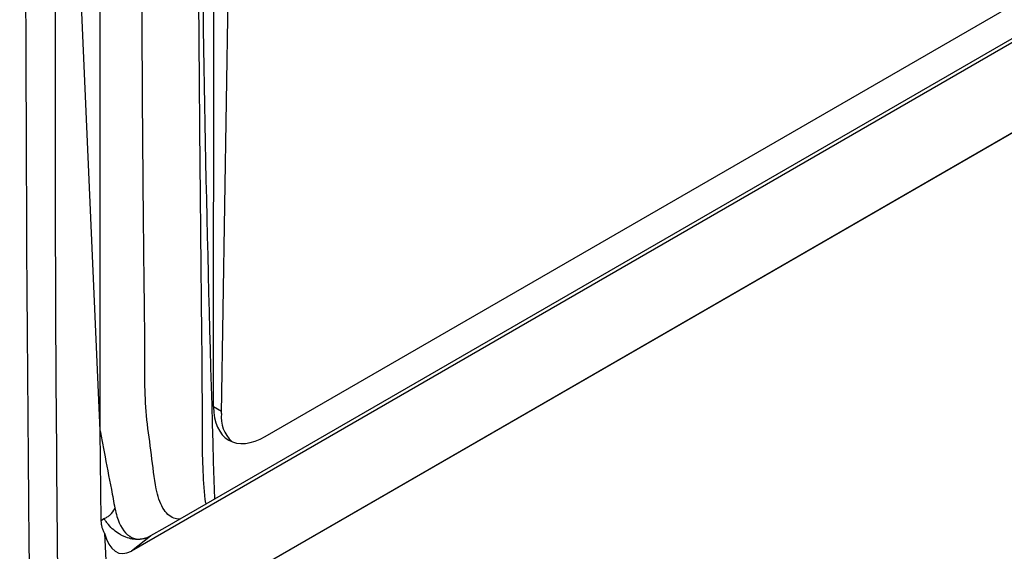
# Model space of a CAD drawing. Header units: millimetres. Extents: x -117 to 444, y -157 to 472.
# Tile 32 of 160: x 300 to 319, y -46 to -36. Entities that reach past the tile are written whole.
import ezdxf

# ---------------------------------------------------------------- set-up
doc = ezdxf.new("R2010")
doc.units = ezdxf.units.MM

msp = doc.modelspace()

# ---------------------------------------------------------------- linework, layer by layer
at = {"color": 7, "linetype": 'Continuous', "lineweight": 25}
for p, q in [((301.685, -44.137), (301.685, -4.39)), ((303.972, -43.813), (304.595, -5.021)), ((304.798, -44.248), (359.522, -12.656)), ((359.949, -13.113), (302.275, -46.407)), ((360, -13.009), (302.904, -45.969)), ((301.87, -48.335), (360.299, -14.604)), ((303.826, -43.685), (303.843, -22.286)), ((301.685, -44.137), (300.918, -26.681)), ((301.864, -48.344), (331.147, -31.44)), ((303.826, -43.685), (303.973, -43.773)), ((301.709, -45.832), (301.685, -44.137)), ((301.709, -45.832), (301.759, -45.792)), ((302.904, -45.969), (302.637, -46.123)), ((301.77, -46.069), (301.87, -48.335)), ((302.633, -46.126), (302.275, -46.407)), ((302.637, -46.123), (302.633, -46.126))]:
    msp.add_line(p, q, dxfattribs=at)
msp.add_arc((304.605, -43.881), 0.637, 173.8685, 226.7013, dxfattribs=at)
for centre, major_axis, ratio, start_param, end_param in [((304.798, -43.125), (0.687, 1.191), 0.577382, 2.355047, 3.926757), ((302.268, -45.465), (0.209, 0.985), 0.495245, 2.331324, 3.560486)]:
    msp.add_ellipse(centre, major_axis=major_axis, ratio=ratio, start_param=start_param, end_param=end_param, dxfattribs=at)
for points, knots in [([(303.184, -45.808), (303.147, -45.804), (303.024, -45.79), (302.845, -45.606), (302.713, -45.172), (302.662, -44.586), (302.52, -43.71), (302.536, -42.678), (302.499, -40.188), (302.469, -34.855), (302.423, -26.744), (302.435, -17.09), (302.506, -9.914), (302.539, -5.72), (302.562, -4.541), (302.708, -3.875), (302.977, -3.19), (303.381, -2.48), (303.81, -1.857), (304.422, -1.284), (305.274, -0.406), (307.031, 1.303), (309.743, 3.817), (313.625, 7.113), (318.107, 10.567), (323.254, 14.106), (328.65, 17.404), (334.275, 20.446), (340.108, 23.227), (345.629, 25.533), (350.784, 27.435), (354.816, 28.773), (357.568, 29.593), (358.927, 29.995), (359.644, 30.172), (360.058, 30.143), (360.249, 30.13)], [0, 0, 0, 0, 0.001336, 0.0045472, 0.0081602, 0.0137752, 0.0194645, 0.0308736, 0.0423024, 0.0878706, 0.1777114, 0.2655448, 0.3528815, 0.3746538, 0.3800769, 0.3854378, 0.3907856, 0.396092, 0.4040603, 0.4121277, 0.4201662, 0.4391393, 0.4823005, 0.5254883, 0.5831711, 0.6409122, 0.6987373, 0.7565934, 0.8142699, 0.8717733, 0.9148422, 0.9578995, 0.9820161, 0.9883121, 0.9946099, 1, 1, 1, 1]), ([(303.867, -5.007), (303.861, -5.217), (303.854, -5.428), (303.841, -5.849), (303.835, -6.059), (303.817, -6.691), (303.805, -7.111), (303.771, -8.374), (303.749, -9.216), (303.688, -11.744), (303.652, -13.43), (303.561, -18.488), (303.524, -21.861), (303.501, -28.602), (303.513, -31.974), (303.548, -37.048), (303.562, -38.743), (303.583, -40.865), (303.587, -41.289), (303.594, -41.927), (303.596, -42.139), (303.6, -42.458), (303.601, -42.564), (303.603, -42.777), (303.605, -42.883), (303.607, -43.418), (303.608, -43.848), (303.611, -44.491), (303.613, -44.703), (303.633, -45.114), (303.65, -45.312), (303.67, -45.506)], [0, 0, 0, 0, 0.015625, 0.015625, 0.03125, 0.03125, 0.0625, 0.0625, 0.125, 0.125, 0.25, 0.25, 0.5, 0.5, 0.75, 0.75, 0.875, 0.875, 0.90625, 0.90625, 0.921875, 0.921875, 0.929688, 0.929688, 0.9375, 0.9375, 0.96875, 0.96875, 0.984375, 0.984375, 1, 1, 1, 1]), ([(303.847, -45.424), (303.738, -41.658), (303.573, -35.982), (303.648, -28.221), (303.778, -24.264), (303.843, -22.286)], [0, 0, 0, 0, 0.4965308, 0.748266, 1, 1, 1, 1]), ([(301.688, -44.138), (301.694, -44.183), (301.723, -44.318), (301.79, -44.686), (301.864, -45.072), (301.932, -45.423), (301.953, -45.541), (301.965, -45.6)], [0.008754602, 0.008754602, 0.008754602, 0.008754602, 0.009507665, 0.010972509, 0.014878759, 0.015855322, 0.016866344, 0.016866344, 0.016866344, 0.016866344]), ([(301.759, -45.792), (301.781, -45.784), (301.802, -45.776), (301.842, -45.754), (301.897, -45.712), (301.941, -45.649), (301.966, -45.599)], [0, 0, 0, 0, 0.25, 0.25, 0.5, 1, 1, 1, 1]), ([(301.965, -45.6), (301.976, -45.654), (302.027, -45.874), (302.197, -46.173), (302.452, -46.199), (302.564, -46.157)], [0.002478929, 0.002478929, 0.002478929, 0.002478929, 0.003421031, 0.006350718, 0.008754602, 0.008754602, 0.008754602, 0.008754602]), ([(301.77, -46.069), (301.765, -46.06), (301.754, -46.042), (301.737, -46.003), (301.721, -45.953), (301.713, -45.903), (301.709, -45.863), (301.709, -45.842), (301.709, -45.832)], [0, 0, 0, 0, 0.122372, 0.250196, 0.498283, 0.748693, 0.87203, 1, 1, 1, 1]), ([(302.564, -46.158), (302.548, -46.163), (302.516, -46.174), (302.466, -46.184), (302.411, -46.189), (302.353, -46.189), (302.272, -46.18), (302.19, -46.157), (302.111, -46.122), (302.033, -46.08), (301.94, -46.012), (301.857, -45.928), (301.807, -45.864), (301.78, -45.824), (301.767, -45.804), (301.759, -45.792)], [0, 0, 0, 0, 0.059395, 0.119913, 0.181556, 0.249531, 0.317545, 0.454164, 0.522083, 0.590135, 0.726658, 0.86274, 0.931413, 0.959987, 1, 1, 1, 1]), ([(302.633, -46.126), (302.622, -46.132), (302.599, -46.144), (302.576, -46.153), (302.564, -46.158)], [0, 0, 0, 0, 0.496196, 1, 1, 1, 1])]:
    msp.add_open_spline(points, degree=3, knots=knots, dxfattribs=at)
for points in [[(300.378, -48.631), (300.17, -31.695), (300.317, -14.964), (300.819, 1.538)], [(300.918, -26.681), (300.817, -33.791), (300.81, -40.909), (300.898, -48.035)]]:
    msp.add_open_spline(points, degree=3, dxfattribs=at)

doc.saveas('drawing.dxf')
